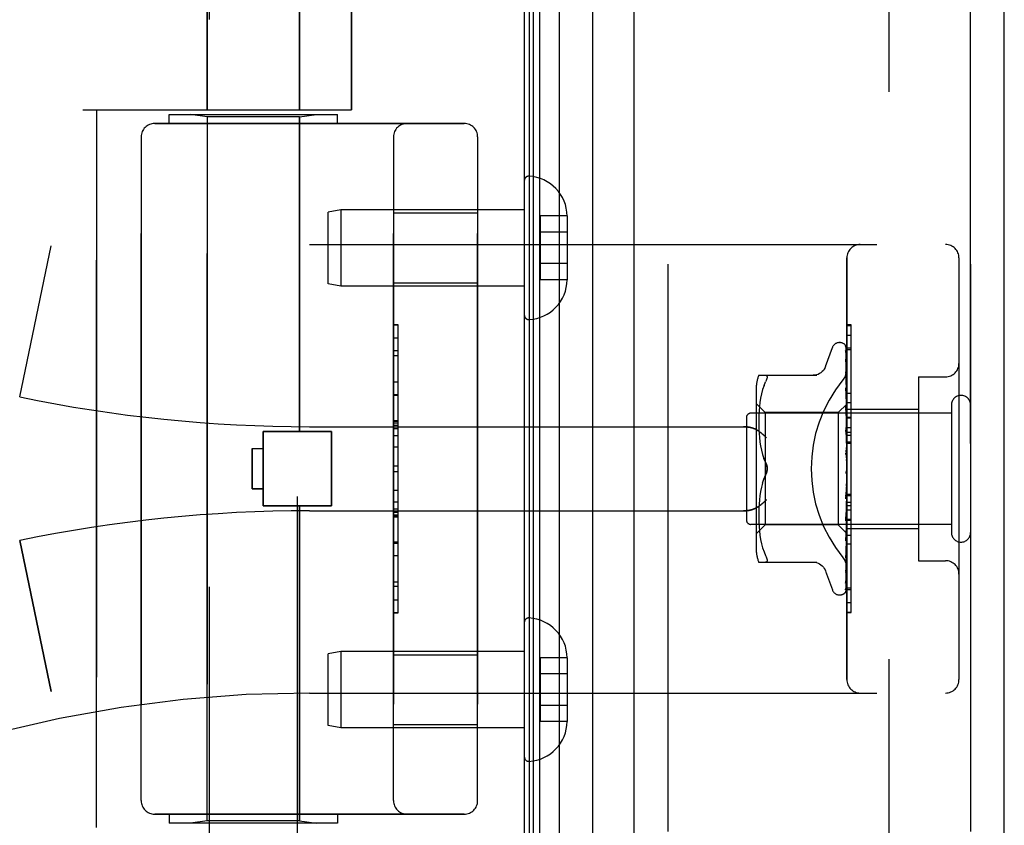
# Model space of a CAD drawing. Header units: inches. Extents: x 0 to 230, y 0 to 149.
# Tile 26 of 256: x 15.82 to 18.02, y 61.68 to 63.47. Entities that reach past the tile are written whole.
import ezdxf

# ---------------------------------------------------------------- set-up
doc = ezdxf.new("R2010")
doc.units = ezdxf.units.IN
doc.header["$LTSCALE"] = 12.648283
doc.header["$MEASUREMENT"] = 0
doc.linetypes.add('HIDDEN', pattern=[0.2, 0.1, -0.1])
doc.layers.get('0').update_dxf_attribs({"linetype": 'CONTINUOUS'})
for name, color, linetype in [('DEFAULT_2', 8, 'HIDDEN'), ('LEFTHAND_DOOR_ASSEMBLY', 7, 'CONTINUOUS'), ('RIGHTHAND_DOOR_ASSEMBLY', 7, 'CONTINUOUS')]:
    doc.layers.add(name, color=color, linetype=linetype)

msp = doc.modelspace()

# ---------------------------------------------------------------- linework, layer by layer
at = {"color": 3, "linetype": 'Continuous'}
msp.add_line((16.9492, 108.7439), (16.9492, 36.9519), dxfattribs=at)
at = {"layer": 'DEFAULT_2', "color": 8, "linetype": 'HIDDEN'}
msp.add_line((17.7618, 107.5824), (17.7618, 38.1135), dxfattribs=at)
at = {"layer": 'LEFTHAND_DOOR_ASSEMBLY', "color": 7, "linetype": 'Continuous'}
for p, q in [((16.9836, 37.1915), (16.9836, 108.5044)), ((17.027, 108.5133), (17.027, 37.1826)), ((16.9611, 37.2006), (16.9611, 108.4952)), ((16.9699, 37.1983), (16.9699, 108.4976)), ((17.1022, 37.2109), (17.1022, 108.4849))]:
    msp.add_line(p, q, dxfattribs=at)
at = {"layer": 'LEFTHAND_DOOR_ASSEMBLY', "color": 3, "linetype": 'Continuous'}
for p, q in [((17.1942, 37.2329), (17.1942, 108.4629)), ((18.0192, 37.2329), (18.0192, 108.4629))]:
    msp.add_line(p, q, dxfattribs=at)
at = {"layer": 'LEFTHAND_DOOR_ASSEMBLY', "color": 8, "linetype": 'HIDDEN'}
for p, q in [((17.2692, 108.4629), (17.2692, 37.2329)), ((17.9442, 37.2329), (17.9442, 108.4629)), ((16.2422, 63.8189), (16.2422, 63.2729)), ((16.4482, 63.8189), (16.4482, 63.2729)), ((16.2472, 60.9449), (16.2472, 63.7929)), ((16.4432, 61.1464), (16.4432, 63.7929)), ((16.564, 63.7942), (16.564, 63.2729)), ((15.9652, 63.2729), (16.564, 63.2729)), ((15.9952, 61.6729), (15.9952, 63.2729)), ((16.1577, 63.2429), (16.1577, 63.2629)), ((16.1578, 63.2629), (16.5327, 63.2629)), ((16.2422, 63.2577), (16.2047, 63.2629)), ((16.4482, 63.2577), (16.4857, 63.2629)), ((16.5327, 63.2429), (16.5327, 63.2629)), ((16.1252, 63.2429), (16.8152, 63.2429)), ((16.4482, 63.2577), (16.2422, 63.2577)), ((16.2422, 61.6882), (16.2422, 63.2577)), ((16.4482, 62.5559), (16.4482, 63.2577)), ((16.0952, 63.2129), (16.0952, 61.7329)), ((16.6577, 61.7329), (16.6577, 63.2129)), ((16.8452, 63.2129), (16.8452, 61.7329)), ((16.9492, 63.1153), (16.9492, 62.8156)), ((16.5401, 63.0504), (16.5117, 63.0454)), ((16.5117, 62.8854), (16.5117, 63.0454)), ((16.9492, 63.0504), (16.5401, 63.0504)), ((16.5401, 63.0504), (16.5401, 62.8804)), ((16.6577, 63.0434), (16.8452, 63.0434)), ((17.0447, 63.0365), (16.9847, 63.0365)), ((16.9847, 63.0365), (16.9847, 62.8944)), ((17.0447, 63.0365), (17.0447, 63.0354)), ((17.0447, 63.0354), (17.0447, 62.8955)), ((17.0447, 63.0004), (16.9847, 63.0004)), ((15.8243, 62.633), (15.8941, 62.9696)), ((16.4702, 62.9729), (17.8882, 62.9729)), ((17.0447, 62.9304), (16.9847, 62.9304)), ((17.6682, 62.0029), (17.6682, 62.9429)), ((17.9182, 62.9429), (17.9182, 62.0029)), ((16.6577, 62.8874), (16.8452, 62.8874)), ((17.0447, 62.8944), (16.9847, 62.8944)), ((17.0447, 62.8955), (17.0447, 62.8944)), ((16.5401, 62.8804), (16.5117, 62.8854)), ((16.9492, 62.8804), (16.5401, 62.8804)), ((16.6677, 62.7939), (16.6577, 62.7939)), ((16.6577, 62.7937), (16.6677, 62.7937)), ((16.6677, 62.152), (16.6677, 62.7939)), ((17.6682, 62.7707), (17.6782, 62.7707)), ((17.6782, 62.36), (17.6782, 62.7707)), ((16.6677, 62.7355), (16.6577, 62.7355)), ((17.6207, 62.7009), (17.6361, 62.7432)), ((17.6517, 62.7542), (17.6526, 62.7542)), ((17.6656, 62.7446), (17.6675, 62.6157)), ((17.6656, 62.7353), (17.6675, 62.6107)), ((17.6656, 62.7336), (17.6675, 62.6105)), ((17.6682, 62.7423), (17.6782, 62.7423)), ((16.6577, 62.7253), (16.6677, 62.7253)), ((17.6656, 62.7171), (17.6656, 62.7166)), ((17.6656, 62.7166), (17.6675, 62.6006)), ((17.6656, 62.7137), (17.6675, 62.6003)), ((17.6664, 62.6831), (17.6656, 62.6892)), ((17.6656, 62.6892), (17.6656, 62.6891)), ((17.6656, 62.6891), (17.6675, 62.5858)), ((17.4717, 62.6813), (17.601, 62.6813)), ((17.6657, 62.685), (17.6656, 62.6853)), ((17.6656, 62.6852), (17.6675, 62.5855)), ((17.6672, 62.676), (17.6664, 62.6831)), ((17.8282, 62.6779), (17.8882, 62.6779)), ((17.8282, 62.6779), (17.8282, 62.2679)), ((16.6577, 62.6666), (16.6677, 62.6666)), ((17.4662, 62.6525), (17.4662, 62.2933)), ((17.4805, 62.6494), (17.478, 62.64)), ((17.4836, 62.6583), (17.4805, 62.6494)), ((17.4836, 62.6582), (17.4872, 62.6667)), ((17.6656, 62.6536), (17.6656, 62.6537)), ((17.6656, 62.6537), (17.6675, 62.567)), ((17.6668, 62.6423), (17.6656, 62.6536)), ((17.6656, 62.649), (17.6675, 62.5666)), ((16.6677, 62.6363), (16.6577, 62.6363)), ((17.476, 62.6305), (17.4745, 62.6209)), ((17.478, 62.6401), (17.476, 62.6305)), ((17.6676, 62.6342), (17.6668, 62.6423)), ((17.6682, 62.628), (17.6676, 62.6342)), ((17.4862, 62.5982), (17.4662, 62.6182)), ((17.4726, 62.6027), (17.4721, 62.594)), ((17.4734, 62.6116), (17.4726, 62.6026)), ((17.4745, 62.621), (17.4734, 62.6116)), ((17.6682, 62.6172), (17.6492, 62.5982)), ((17.6656, 62.6116), (17.6656, 62.6118)), ((17.6656, 62.6118), (17.6675, 62.5448)), ((17.6672, 62.5946), (17.6656, 62.6116)), ((17.6656, 62.6064), (17.6675, 62.5443)), ((17.6675, 62.6158), (17.6675, 62.6158)), ((17.6675, 62.6157), (17.6675, 62.6158)), ((17.6682, 62.6136), (17.6675, 62.6107)), ((17.6675, 62.6107), (17.6675, 62.6105)), ((17.6675, 62.6105), (17.6675, 62.6107)), ((17.6682, 62.6085), (17.6675, 62.6105)), ((17.6682, 62.6051), (17.6675, 62.6006)), ((17.6682, 62.621), (17.6782, 62.621)), ((17.6682, 62.6059), (17.8282, 62.6059)), ((17.9012, 62.6149), (17.9012, 62.3309)), ((16.6677, 62.5797), (16.6577, 62.5797)), ((16.6677, 62.5796), (16.6577, 62.5796)), ((16.6577, 62.5793), (16.6677, 62.5793)), ((17.4442, 62.5869), (17.4442, 62.3589)), ((17.9012, 62.5969), (17.4542, 62.5969)), ((17.4718, 62.5857), (17.4717, 62.5773)), ((17.4721, 62.5941), (17.4718, 62.5856)), ((17.6492, 62.5982), (17.4862, 62.5982)), ((17.4862, 62.5982), (17.4862, 62.3477)), ((17.6492, 62.5982), (17.6492, 62.3477)), ((17.6682, 62.5835), (17.6672, 62.5946)), ((17.6675, 62.6006), (17.6675, 62.6004)), ((17.6675, 62.6003), (17.6675, 62.6006)), ((17.6682, 62.5967), (17.6675, 62.6004)), ((17.6682, 62.5918), (17.6675, 62.5859)), ((17.6675, 62.5855), (17.6675, 62.5859)), ((17.6675, 62.5858), (17.6675, 62.5856)), ((17.6682, 62.5804), (17.6675, 62.5856)), ((16.4702, 62.5667), (17.4378, 62.5667)), ((17.4717, 62.5775), (17.4718, 62.5689)), ((17.4718, 62.569), (17.4721, 62.5603)), ((17.4721, 62.5605), (17.4726, 62.5514)), ((17.6656, 62.5646), (17.6656, 62.5648)), ((17.6656, 62.5648), (17.6675, 62.5199)), ((17.6656, 62.5645), (17.6682, 62.535)), ((17.6656, 62.5588), (17.6675, 62.5194)), ((17.6682, 62.5741), (17.6675, 62.5671)), ((17.6675, 62.5666), (17.6675, 62.5671)), ((17.6675, 62.567), (17.6675, 62.5667)), ((17.6682, 62.5603), (17.6675, 62.5667)), ((17.6682, 62.5649), (17.6782, 62.5649)), ((16.3672, 62.5559), (16.5192, 62.5559)), ((16.3672, 62.3899), (16.3672, 62.5559)), ((16.5192, 62.3899), (16.5192, 62.5559)), ((17.4726, 62.5516), (17.4734, 62.5423)), ((17.4734, 62.5425), (17.4745, 62.533)), ((17.6682, 62.5528), (17.6675, 62.5449)), ((17.6675, 62.5447), (17.6675, 62.5449)), ((17.6675, 62.5448), (17.6675, 62.5445)), ((17.6675, 62.5443), (17.6675, 62.5447)), ((17.6682, 62.537), (17.6675, 62.5445)), ((17.6682, 62.5548), (17.6782, 62.5548)), ((17.6682, 62.5476), (17.6782, 62.5476)), ((16.3422, 62.5179), (16.3672, 62.5179)), ((16.3422, 62.5179), (16.3422, 62.4279)), ((16.6677, 62.5213), (16.6577, 62.5213)), ((17.4745, 62.5331), (17.476, 62.5236)), ((17.476, 62.5237), (17.478, 62.5142)), ((17.478, 62.5143), (17.4804, 62.505)), ((17.6656, 62.5143), (17.6682, 62.4844)), ((17.6682, 62.5287), (17.6675, 62.5201)), ((17.6675, 62.5194), (17.6675, 62.5201)), ((17.6675, 62.5199), (17.6675, 62.5196)), ((17.6682, 62.5114), (17.6675, 62.5196)), ((17.6682, 62.5326), (17.6782, 62.5326)), ((17.4804, 62.505), (17.4835, 62.4961)), ((17.4872, 62.4875), (17.4835, 62.4961)), ((17.6657, 62.5078), (17.6666, 62.4998)), ((17.6682, 62.5025), (17.6675, 62.4936)), ((16.6577, 62.4792), (16.6677, 62.4792)), ((17.6682, 62.4752), (17.6675, 62.4664)), ((17.4872, 62.4584), (17.4835, 62.4498)), ((17.6675, 62.4676), (17.6667, 62.4667)), ((17.6674, 62.4675), (17.6675, 62.4676)), ((17.6675, 62.4676), (17.6676, 62.4677)), ((17.6682, 62.457), (17.6675, 62.4658)), ((17.6682, 62.4479), (17.6675, 62.4394)), ((17.6682, 62.4694), (17.6681, 62.469)), ((16.3422, 62.4279), (16.3672, 62.4279)), ((17.478, 62.4317), (17.476, 62.4222)), ((17.4804, 62.4409), (17.478, 62.4316)), ((17.6675, 62.4398), (17.6656, 62.4122)), ((17.6675, 62.4392), (17.6656, 62.406)), ((17.6656, 62.4062), (17.6682, 62.436)), ((17.6675, 62.4398), (17.6675, 62.4389)), ((17.6675, 62.4392), (17.6675, 62.4394)), ((17.6682, 62.4301), (17.6675, 62.4389)), ((17.4734, 62.4036), (17.4726, 62.3943)), ((17.4745, 62.4129), (17.4734, 62.4034)), ((17.476, 62.4223), (17.4745, 62.4128)), ((17.6675, 62.4138), (17.6656, 62.3628)), ((17.6675, 62.4133), (17.6656, 62.357)), ((17.6656, 62.4059), (17.6656, 62.4061)), ((17.6682, 62.4215), (17.6675, 62.4136)), ((17.6675, 62.4138), (17.6675, 62.4131)), ((17.6675, 62.4133), (17.6675, 62.4136)), ((17.6682, 62.4048), (17.6675, 62.4131)), ((17.6682, 62.4163), (17.6782, 62.4163)), ((16.3672, 62.3899), (16.5192, 62.3899)), ((16.4482, 61.6882), (16.4482, 62.3899)), ((16.6577, 62.3991), (16.6677, 62.3991)), ((16.6577, 62.3835), (16.6677, 62.3835)), ((17.4721, 62.3856), (17.4718, 62.3768)), ((17.4726, 62.3945), (17.4721, 62.3854)), ((17.6675, 62.39), (17.6656, 62.3175)), ((17.6675, 62.3896), (17.6656, 62.3124)), ((17.6656, 62.3573), (17.6682, 62.3862)), ((17.6682, 62.3969), (17.6675, 62.3899)), ((17.6675, 62.39), (17.6675, 62.3895)), ((17.6675, 62.3896), (17.6675, 62.3899)), ((17.6682, 62.382), (17.6675, 62.3895)), ((16.4702, 62.3792), (17.4378, 62.3792)), ((16.6577, 62.3759), (16.6677, 62.3759)), ((16.6577, 62.3705), (16.6677, 62.3705)), ((16.6577, 62.3657), (16.6677, 62.3657)), ((17.4718, 62.377), (17.4717, 62.3684)), ((17.4717, 62.3686), (17.4718, 62.3601)), ((17.4718, 62.3603), (17.4721, 62.3518)), ((17.6675, 62.3694), (17.6656, 62.2779)), ((17.6675, 62.369), (17.6656, 62.2736)), ((17.6682, 62.3751), (17.6675, 62.3693)), ((17.6675, 62.3694), (17.6675, 62.3689)), ((17.6675, 62.369), (17.6675, 62.3693)), ((17.6682, 62.3624), (17.6675, 62.3689)), ((17.6682, 62.36), (17.6782, 62.36)), ((17.9012, 62.3489), (17.4542, 62.3489)), ((17.4862, 62.3477), (17.4662, 62.3277)), ((17.4721, 62.3519), (17.4726, 62.3432)), ((17.4726, 62.3433), (17.4734, 62.3343)), ((17.6492, 62.3477), (17.4862, 62.3477)), ((17.6675, 62.3294), (17.6492, 62.3477)), ((17.6656, 62.357), (17.6656, 62.3573)), ((17.6675, 62.3524), (17.6656, 62.2454)), ((17.6675, 62.3521), (17.6656, 62.242)), ((17.6675, 62.3399), (17.6656, 62.2211)), ((17.6675, 62.3397), (17.6656, 62.2187)), ((17.6682, 62.3568), (17.6675, 62.3524)), ((17.6675, 62.3524), (17.6675, 62.3521)), ((17.6675, 62.3521), (17.6675, 62.3524)), ((17.6682, 62.3469), (17.6675, 62.3521)), ((17.6682, 62.3427), (17.6675, 62.3398)), ((17.6675, 62.3399), (17.6675, 62.3396)), ((17.6675, 62.3397), (17.6675, 62.3398)), ((17.6682, 62.3359), (17.6675, 62.3396)), ((17.6782, 62.3596), (17.6682, 62.3596)), ((17.6682, 62.358), (17.6782, 62.358)), ((17.6682, 62.3399), (17.8282, 62.3399)), ((17.6782, 62.1523), (17.6782, 62.3596)), ((17.4734, 62.3343), (17.4745, 62.3249)), ((17.4745, 62.325), (17.476, 62.3154)), ((17.6675, 62.3321), (17.6656, 62.2047)), ((17.6656, 62.3126), (17.6668, 62.3245)), ((17.6675, 62.3321), (17.6675, 62.332)), ((17.6675, 62.332), (17.6675, 62.3321)), ((17.6682, 62.3299), (17.6675, 62.332)), ((17.6682, 62.3287), (17.6675, 62.3295)), ((17.6675, 62.3295), (17.6675, 62.3295)), ((15.8243, 62.3129), (15.8941, 61.9763)), ((16.6577, 62.3073), (16.6677, 62.3073)), ((17.476, 62.3154), (17.478, 62.3058)), ((17.478, 62.3059), (17.4805, 62.2965)), ((17.4805, 62.2965), (17.4836, 62.2876)), ((17.6656, 62.3124), (17.6656, 62.3126)), ((17.6676, 62.2917), (17.6682, 62.2977)), ((17.6782, 62.3045), (17.6682, 62.3045)), ((17.4836, 62.2877), (17.4872, 62.2792)), ((17.6656, 62.2736), (17.6656, 62.2736)), ((17.6668, 62.2841), (17.6676, 62.2917)), ((17.4717, 62.2646), (17.601, 62.2646)), ((17.8282, 62.2679), (17.8882, 62.2679)), ((17.6207, 62.2449), (17.6361, 62.2027)), ((17.6656, 62.2417), (17.6664, 62.2472)), ((17.6656, 62.2454), (17.6656, 62.2451)), ((17.6656, 62.242), (17.6656, 62.2419)), ((17.6656, 62.2419), (17.6656, 62.2417)), ((17.6656, 62.2211), (17.6655, 62.2203)), ((17.6656, 62.2187), (17.6655, 62.218)), ((17.6682, 62.2076), (17.6782, 62.2076)), ((17.6517, 62.1917), (17.6526, 62.1917)), ((17.6639, 62.1962), (17.664, 62.1963)), ((16.6577, 62.181), (16.6677, 62.181)), ((16.6577, 62.152), (16.6677, 62.152)), ((17.6682, 62.1532), (17.6782, 62.1532)), ((17.6682, 62.1523), (17.6782, 62.1523)), ((16.9492, 62.1303), (16.9492, 61.8306)), ((16.5401, 62.0654), (16.5117, 62.0604)), ((16.5117, 61.9004), (16.5117, 62.0604)), ((16.9492, 62.0654), (16.5401, 62.0654)), ((16.5401, 62.0654), (16.5401, 61.8954)), ((16.6577, 62.0584), (16.8452, 62.0584)), ((17.0447, 62.0515), (16.9847, 62.0515)), ((16.9847, 62.0515), (16.9847, 61.9094)), ((17.0447, 62.0515), (17.0447, 62.0504)), ((17.0447, 62.0504), (17.0447, 61.9105)), ((17.0447, 62.0154), (16.9847, 62.0154)), ((16.4702, 61.9729), (17.8882, 61.9729)), ((17.0447, 61.9454), (16.9847, 61.9454)), ((16.5401, 61.8954), (16.5117, 61.9004)), ((16.6577, 61.9024), (16.8452, 61.9024)), ((17.0447, 61.9094), (16.9847, 61.9094)), ((17.0447, 61.9105), (17.0447, 61.9094)), ((16.9492, 61.8954), (16.5401, 61.8954)), ((16.8152, 61.7029), (16.1252, 61.7029)), ((16.1577, 61.7029), (16.1577, 61.6829)), ((16.5327, 61.7029), (16.5327, 61.6829)), ((16.5327, 61.6829), (16.1578, 61.6829)), ((16.2422, 61.6882), (16.2047, 61.6829)), ((16.4482, 61.6882), (16.2422, 61.6882)), ((16.4482, 61.6882), (16.4857, 61.6829))]:
    msp.add_line(p, q, dxfattribs=at)
for points in [[(17.6648, 62.7468), (17.6648, 62.7468), (17.6648, 62.7469), (17.6648, 62.7469), (17.6649, 62.7467), (17.665, 62.7464), (17.6652, 62.746), (17.6654, 62.7456), (17.6655, 62.745), (17.6656, 62.7444), (17.6656, 62.744)], [(17.6682, 62.7407), (17.6682, 62.7409), (17.6679, 62.7416), (17.6676, 62.7423), (17.6673, 62.7429), (17.667, 62.7434), (17.6667, 62.744), (17.6664, 62.7445), (17.6661, 62.745), (17.6658, 62.7454), (17.6656, 62.7458), (17.6653, 62.7462), (17.6648, 62.7468)], [(17.6649, 62.7473), (17.6651, 62.747), (17.6653, 62.7464), (17.6655, 62.7459), (17.6656, 62.7452), (17.6656, 62.7446)], [(17.6682, 62.7375), (17.6679, 62.7391), (17.6674, 62.7408), (17.667, 62.7423), (17.6665, 62.7437), (17.6659, 62.7451), (17.6654, 62.7464), (17.6649, 62.7473)], [(17.6655, 62.7348), (17.6654, 62.7348), (17.6654, 62.735), (17.6654, 62.735), (17.6654, 62.7349), (17.6655, 62.7347), (17.6655, 62.7343), (17.6656, 62.7338), (17.6656, 62.7336)], [(17.6655, 62.7365), (17.6655, 62.7363), (17.6656, 62.7358), (17.6656, 62.7353)], [(17.6682, 62.7226), (17.668, 62.7243), (17.6676, 62.7266), (17.6671, 62.7288), (17.6667, 62.731), (17.6663, 62.7331), (17.6658, 62.7351), (17.6655, 62.7365)], [(17.6657, 62.7343), (17.6656, 62.7346), (17.6655, 62.7348)], [(17.6682, 62.729), (17.6682, 62.7293), (17.6679, 62.7299), (17.6676, 62.7306), (17.6673, 62.7312), (17.6671, 62.7318), (17.6668, 62.7324), (17.6665, 62.7329), (17.6662, 62.7334), (17.6657, 62.7343)], [(17.6682, 62.7432), (17.6679, 62.7441), (17.6675, 62.745), (17.6674, 62.7451)], [(17.6682, 62.6988), (17.668, 62.7007), (17.6676, 62.7036), (17.6672, 62.7066), (17.6668, 62.7094), (17.6663, 62.7123), (17.6659, 62.7151), (17.6656, 62.7171)], [(17.6656, 62.7141), (17.6656, 62.7142), (17.6656, 62.7143), (17.6656, 62.7142), (17.6656, 62.714), (17.6656, 62.7137)], [(17.6662, 62.7128), (17.6659, 62.7133), (17.6658, 62.7137), (17.6656, 62.714), (17.6656, 62.7141)], [(17.6682, 62.7081), (17.6681, 62.7086), (17.6677, 62.7094), (17.6674, 62.7102), (17.6671, 62.7109), (17.6668, 62.7116), (17.6662, 62.7128)], [(17.6205, 62.7005), (17.6197, 62.6985), (17.618, 62.6953), (17.6159, 62.6923), (17.6134, 62.6895), (17.6105, 62.6871), (17.6074, 62.685), (17.604, 62.6834), (17.6005, 62.6822), (17.5968, 62.6815), (17.5931, 62.6813)], [(17.6595, 62.6709), (17.6599, 62.6715), (17.6604, 62.6721), (17.6608, 62.6727), (17.6613, 62.6734), (17.6617, 62.674), (17.6622, 62.6747), (17.6626, 62.6753), (17.663, 62.676), (17.6634, 62.6767), (17.6638, 62.6774), (17.6642, 62.6782), (17.6645, 62.6789), (17.6649, 62.6796), (17.6652, 62.6804), (17.6655, 62.6812), (17.6658, 62.6819), (17.6661, 62.6827), (17.6664, 62.6835), (17.6667, 62.6843), (17.6669, 62.685), (17.6671, 62.6858), (17.6673, 62.6866), (17.6675, 62.6874), (17.6676, 62.6882), (17.6678, 62.689), (17.6679, 62.6897), (17.668, 62.6905), (17.6681, 62.6913), (17.6682, 62.6921), (17.6682, 62.6928), (17.6682, 62.6936), (17.6682, 62.6943)], [(17.4872, 62.6813), (17.4884, 62.6811), (17.4894, 62.6806), (17.4901, 62.6797), (17.4905, 62.6787), (17.4906, 62.6774), (17.4905, 62.6758), (17.4901, 62.674), (17.4894, 62.6719), (17.4884, 62.6694), (17.4872, 62.6667)], [(17.6682, 62.6788), (17.668, 62.6794), (17.6677, 62.6803), (17.6673, 62.6812), (17.6669, 62.6819), (17.6666, 62.6826), (17.6663, 62.6833), (17.6661, 62.6839), (17.6658, 62.6844), (17.6657, 62.6848), (17.6657, 62.685)], [(17.6682, 62.6668), (17.668, 62.669), (17.6672, 62.676)], [(17.6667, 62.6456), (17.6664, 62.6463), (17.6662, 62.6469), (17.6659, 62.6475), (17.6658, 62.648), (17.6657, 62.6485), (17.6656, 62.6488), (17.6656, 62.649)], [(17.6682, 62.6421), (17.6681, 62.6426), (17.6677, 62.6434), (17.6674, 62.6441), (17.6667, 62.6456)], [(17.6675, 62.601), (17.6668, 62.6025), (17.6665, 62.6032), (17.6662, 62.6039), (17.666, 62.6046), (17.6658, 62.6052), (17.6657, 62.6058), (17.6656, 62.6062), (17.6656, 62.6064)], [(17.6682, 62.6171), (17.6681, 62.6168), (17.6679, 62.6165), (17.6677, 62.6162), (17.6675, 62.6158)], [(17.6682, 62.6168), (17.668, 62.6165), (17.6678, 62.6162), (17.6676, 62.616), (17.6675, 62.6159), (17.6675, 62.6158), (17.6675, 62.6158)], [(17.6682, 62.6162), (17.668, 62.616), (17.6678, 62.6158), (17.6676, 62.6157), (17.6675, 62.6157), (17.6675, 62.6157), (17.6675, 62.6157)], [(17.6682, 62.6154), (17.6681, 62.6155), (17.6679, 62.6156), (17.6677, 62.6157), (17.6675, 62.6158)], [(17.6682, 62.6123), (17.668, 62.6118), (17.6678, 62.6115), (17.6676, 62.6112), (17.6675, 62.6109), (17.6675, 62.6107), (17.6675, 62.6107)], [(17.6682, 62.6104), (17.668, 62.6103), (17.6678, 62.6102), (17.6676, 62.6103), (17.6675, 62.6104), (17.6675, 62.6105)], [(17.6682, 62.6027), (17.668, 62.6022), (17.6678, 62.6017), (17.6676, 62.6013), (17.6675, 62.6009), (17.6675, 62.6006), (17.6675, 62.6006)], [(17.6682, 62.5994), (17.6679, 62.6002), (17.6675, 62.601)], [(17.6682, 62.5996), (17.668, 62.5996), (17.6678, 62.5997), (17.6676, 62.5998), (17.6675, 62.6), (17.6675, 62.6003)], [(17.6682, 62.5884), (17.668, 62.5878), (17.6678, 62.5873), (17.6676, 62.5868), (17.6675, 62.5863), (17.6675, 62.5859), (17.6675, 62.5858)], [(17.6682, 62.5842), (17.668, 62.5844), (17.6678, 62.5846), (17.6676, 62.5848), (17.6675, 62.5851), (17.6675, 62.5855)], [(17.4378, 62.5667), (17.4391, 62.5667), (17.4404, 62.5666), (17.4416, 62.5666), (17.4429, 62.5665), (17.4442, 62.5664), (17.4454, 62.5663), (17.4466, 62.5662), (17.4478, 62.566), (17.449, 62.5658), (17.4501, 62.5656), (17.4513, 62.5654), (17.4524, 62.5652), (17.4535, 62.565), (17.4545, 62.5647), (17.4556, 62.5644), (17.4566, 62.5642), (17.4575, 62.5639), (17.4585, 62.5636), (17.4594, 62.5633), (17.4603, 62.5629), (17.4612, 62.5626), (17.462, 62.5623), (17.4628, 62.5619), (17.4636, 62.5616), (17.4644, 62.5612), (17.4651, 62.5608), (17.4658, 62.5604), (17.4665, 62.5601), (17.4672, 62.5597), (17.4678, 62.5593)], [(17.489, 62.5417), (17.4885, 62.5423), (17.488, 62.5428), (17.4875, 62.5434), (17.4869, 62.5439), (17.4864, 62.5445), (17.4858, 62.5451), (17.4852, 62.5457), (17.4846, 62.5462), (17.484, 62.5468), (17.4834, 62.5474), (17.4828, 62.5479), (17.4822, 62.5485), (17.4816, 62.549), (17.4809, 62.5496), (17.4803, 62.5501), (17.4796, 62.5507), (17.479, 62.5512), (17.4783, 62.5518), (17.4777, 62.5523), (17.477, 62.5528), (17.4764, 62.5533), (17.4757, 62.5538), (17.475, 62.5543), (17.4744, 62.5548), (17.4737, 62.5553), (17.473, 62.5558), (17.4724, 62.5563), (17.4717, 62.5567), (17.4711, 62.5572), (17.4704, 62.5576), (17.4698, 62.5581), (17.4691, 62.5585), (17.4685, 62.5589), (17.4678, 62.5593)], [(17.6682, 62.5523), (17.6682, 62.5525), (17.6679, 62.5531), (17.6675, 62.5537), (17.6672, 62.5543), (17.6669, 62.5549), (17.6666, 62.5555), (17.6663, 62.5562), (17.666, 62.5569), (17.6658, 62.5576), (17.6657, 62.5583), (17.6656, 62.5589)], [(17.6682, 62.5699), (17.668, 62.5693), (17.6678, 62.5687), (17.6676, 62.5682), (17.6675, 62.5676), (17.6675, 62.5672), (17.6675, 62.567)], [(17.6682, 62.5649), (17.668, 62.5651), (17.6678, 62.5654), (17.6676, 62.5658), (17.6675, 62.5662), (17.6675, 62.5666)], [(17.6682, 62.5479), (17.668, 62.5473), (17.6678, 62.5467), (17.6676, 62.5461), (17.6675, 62.5455), (17.6675, 62.545), (17.6675, 62.5448)], [(17.6682, 62.5422), (17.668, 62.5425), (17.6678, 62.5429), (17.6676, 62.5433), (17.6675, 62.5437), (17.6675, 62.5442), (17.6675, 62.5443)], [(17.6682, 62.5233), (17.668, 62.5226), (17.6678, 62.522), (17.6676, 62.5214), (17.6675, 62.5208), (17.6675, 62.5202), (17.6675, 62.5199)], [(17.6682, 62.517), (17.668, 62.5174), (17.6678, 62.5179), (17.6676, 62.5184), (17.6675, 62.519), (17.6675, 62.5194)], [(17.6682, 62.5025), (17.6682, 62.5027), (17.6679, 62.5031), (17.6677, 62.5034), (17.6674, 62.5038), (17.6671, 62.5042), (17.6669, 62.5046), (17.6666, 62.5051), (17.6663, 62.5056), (17.6661, 62.5062), (17.6659, 62.5068), (17.6657, 62.5075), (17.6656, 62.5079)], [(17.6666, 62.4998), (17.6672, 62.4946), (17.6675, 62.4924)], [(17.6682, 62.4968), (17.668, 62.4962), (17.6678, 62.4956), (17.6676, 62.4949), (17.6675, 62.4943), (17.6675, 62.4937), (17.6675, 62.4931)], [(17.6675, 62.4924), (17.6675, 62.493), (17.6675, 62.4936)], [(17.6682, 62.4902), (17.668, 62.4907), (17.6678, 62.4912), (17.6676, 62.4918), (17.6675, 62.4924)], [(17.4872, 62.4875), (17.4877, 62.4863), (17.4883, 62.4849), (17.4888, 62.4835), (17.4893, 62.4821)], [(17.4906, 62.4729), (17.4905, 62.4753), (17.4902, 62.4778), (17.4897, 62.4802), (17.4891, 62.4827), (17.4882, 62.4852), (17.4872, 62.4875)], [(17.4872, 62.4584), (17.4882, 62.4607), (17.4891, 62.4632), (17.4897, 62.4656), (17.4902, 62.4681), (17.4905, 62.4706), (17.4906, 62.4729)], [(17.4897, 62.4806), (17.49, 62.4791), (17.4903, 62.4775), (17.4905, 62.476), (17.4906, 62.4744), (17.4906, 62.4729)], [(17.4906, 62.4729), (17.4905, 62.471), (17.4904, 62.4691), (17.4901, 62.4672), (17.4897, 62.4653)], [(17.4804, 62.4409), (17.4835, 62.4498), (17.4872, 62.4584)], [(17.4891, 62.4634), (17.4885, 62.4616), (17.4879, 62.4599), (17.4872, 62.4584)], [(17.6667, 62.4666), (17.6665, 62.4663), (17.6663, 62.4659), (17.6661, 62.4654), (17.6659, 62.4649), (17.6657, 62.4644), (17.6656, 62.4638), (17.6656, 62.4632), (17.6656, 62.4626)], [(17.6681, 62.469), (17.6679, 62.4686), (17.6676, 62.4682), (17.6674, 62.4678), (17.6671, 62.4673), (17.6669, 62.467), (17.6667, 62.4667)], [(17.6667, 62.4666), (17.6667, 62.4667), (17.6668, 62.4668), (17.6669, 62.467), (17.667, 62.467), (17.6671, 62.4671), (17.6671, 62.4672), (17.6672, 62.4673), (17.6672, 62.4674), (17.6673, 62.4674), (17.6673, 62.4675), (17.6674, 62.4675)], [(17.6681, 62.469), (17.668, 62.4689), (17.6678, 62.4683), (17.6676, 62.4677), (17.6675, 62.4671), (17.6675, 62.4665), (17.6675, 62.4658)], [(17.6682, 62.4627), (17.668, 62.4633), (17.6678, 62.4639), (17.6676, 62.4645), (17.6675, 62.4652), (17.6675, 62.4658), (17.6675, 62.4664)], [(17.6676, 62.4677), (17.6676, 62.4678), (17.6677, 62.4679), (17.6678, 62.468), (17.6679, 62.4681), (17.668, 62.4683), (17.6682, 62.4685), (17.6682, 62.4686)], [(17.6682, 62.4422), (17.668, 62.4417), (17.6678, 62.4412), (17.6676, 62.4406), (17.6675, 62.44), (17.6675, 62.4398)], [(17.6682, 62.4357), (17.668, 62.4363), (17.6678, 62.4369), (17.6676, 62.4376), (17.6675, 62.4382), (17.6675, 62.4388), (17.6675, 62.4392)], [(17.4678, 62.3866), (17.4685, 62.387), (17.4691, 62.3874), (17.4698, 62.3878), (17.4704, 62.3883), (17.4711, 62.3887), (17.4717, 62.3891), (17.4724, 62.3896), (17.473, 62.3901), (17.4737, 62.3906), (17.4744, 62.391), (17.475, 62.3915), (17.4757, 62.392), (17.4764, 62.3925), (17.477, 62.3931), (17.4777, 62.3936), (17.4783, 62.3941), (17.479, 62.3947), (17.4796, 62.3952), (17.4803, 62.3957), (17.4809, 62.3963), (17.4816, 62.3968), (17.4822, 62.3974), (17.4828, 62.398), (17.4834, 62.3985), (17.484, 62.3991), (17.4846, 62.3997), (17.4852, 62.4002), (17.4858, 62.4008), (17.4864, 62.4014), (17.4869, 62.4019), (17.4875, 62.4025), (17.488, 62.4031), (17.4885, 62.4036), (17.489, 62.4042)], [(17.6656, 62.4121), (17.6656, 62.4123), (17.6657, 62.4129), (17.6659, 62.4136), (17.6661, 62.4142), (17.6664, 62.4149), (17.6666, 62.4154), (17.6669, 62.416), (17.6672, 62.4165), (17.6678, 62.4175)], [(17.6682, 62.4161), (17.668, 62.4157), (17.6678, 62.4152), (17.6676, 62.4147), (17.6675, 62.4142), (17.6675, 62.4138)], [(17.6682, 62.41), (17.668, 62.4106), (17.6678, 62.4112), (17.6676, 62.4119), (17.6675, 62.4125), (17.6675, 62.413), (17.6675, 62.4133)], [(17.6678, 62.4175), (17.6681, 62.418), (17.6682, 62.4183)], [(17.4678, 62.3866), (17.4672, 62.3862), (17.4665, 62.3858), (17.4658, 62.3854), (17.4651, 62.3851), (17.4644, 62.3847), (17.4636, 62.3843), (17.4628, 62.384), (17.462, 62.3836), (17.4612, 62.3833), (17.4603, 62.383), (17.4594, 62.3826), (17.4585, 62.3823), (17.4575, 62.382), (17.4566, 62.3817), (17.4556, 62.3814), (17.4545, 62.3812), (17.4535, 62.3809), (17.4524, 62.3807), (17.4513, 62.3804), (17.4501, 62.3802), (17.449, 62.38), (17.4478, 62.3799), (17.4466, 62.3797), (17.4454, 62.3796), (17.4442, 62.3795), (17.4429, 62.3794), (17.4416, 62.3793), (17.4404, 62.3792), (17.4391, 62.3792), (17.4378, 62.3792)], [(17.6682, 62.392), (17.668, 62.3917), (17.6678, 62.3913), (17.6676, 62.3909), (17.6675, 62.3905), (17.6675, 62.39)], [(17.6682, 62.3866), (17.668, 62.3872), (17.6678, 62.3878), (17.6676, 62.3884), (17.6675, 62.3889), (17.6675, 62.3894), (17.6675, 62.3896)], [(17.6656, 62.3628), (17.6656, 62.3629), (17.6657, 62.3634), (17.6658, 62.3641), (17.666, 62.3648), (17.6663, 62.3655), (17.6666, 62.3662), (17.6669, 62.3669)], [(17.6669, 62.3669), (17.6676, 62.3683), (17.668, 62.3689), (17.6682, 62.3696)], [(17.6682, 62.3709), (17.668, 62.3707), (17.6678, 62.3704), (17.6676, 62.3701), (17.6675, 62.3697), (17.6675, 62.3694)], [(17.6682, 62.3663), (17.668, 62.3668), (17.6678, 62.3674), (17.6676, 62.3679), (17.6675, 62.3684), (17.6675, 62.3689), (17.6675, 62.369)], [(17.6668, 62.3245), (17.6672, 62.3288), (17.6682, 62.3396)], [(17.6682, 62.3534), (17.668, 62.3533), (17.6678, 62.3532), (17.6676, 62.353), (17.6675, 62.3527), (17.6675, 62.3524)], [(17.6682, 62.3498), (17.668, 62.3503), (17.6678, 62.3508), (17.6676, 62.3513), (17.6675, 62.3517), (17.6675, 62.3521), (17.6675, 62.3521)], [(17.6682, 62.3403), (17.668, 62.3403), (17.6678, 62.3403), (17.6676, 62.3402), (17.6675, 62.3401), (17.6675, 62.3399)], [(17.6682, 62.3378), (17.668, 62.3383), (17.6678, 62.3387), (17.6676, 62.339), (17.6675, 62.3394), (17.6675, 62.3396), (17.6675, 62.3397)], [(17.6675, 62.3295), (17.6656, 62.2003), (17.6656, 62.1999), (17.6655, 62.1996), (17.6655, 62.1992), (17.6654, 62.1988), (17.6653, 62.1985), (17.6652, 62.1981), (17.665, 62.1978), (17.6649, 62.1975), (17.6647, 62.1972), (17.6645, 62.197), (17.6644, 62.1967), (17.6642, 62.1965), (17.6641, 62.1964), (17.664, 62.1963), (17.6639, 62.1962), (17.6639, 62.1962)], [(17.6656, 62.3175), (17.6656, 62.3178), (17.6657, 62.3183), (17.6659, 62.3189), (17.6661, 62.3195), (17.6664, 62.3203), (17.6667, 62.321)], [(17.6667, 62.321), (17.6675, 62.3226), (17.6678, 62.3234), (17.6682, 62.3243), (17.6682, 62.3244)], [(17.6682, 62.3333), (17.6681, 62.333), (17.6679, 62.3326), (17.6677, 62.3324), (17.6675, 62.3321)], [(17.6682, 62.332), (17.668, 62.3321), (17.6678, 62.3322), (17.6676, 62.3322), (17.6675, 62.3322), (17.6675, 62.3321)], [(17.6682, 62.3307), (17.668, 62.3311), (17.6678, 62.3314), (17.6676, 62.3316), (17.6675, 62.3319), (17.6675, 62.332), (17.6675, 62.332)], [(17.6682, 62.329), (17.6681, 62.329), (17.6679, 62.3291), (17.6677, 62.3293), (17.6675, 62.3295)], [(17.4872, 62.2792), (17.4884, 62.2764), (17.4894, 62.274), (17.4901, 62.2719), (17.4905, 62.2701), (17.4906, 62.2685), (17.4905, 62.2672), (17.4901, 62.2661), (17.4894, 62.2653), (17.4884, 62.2648), (17.4872, 62.2646)], [(17.6682, 62.2516), (17.6682, 62.2523), (17.6682, 62.2531), (17.6682, 62.2538), (17.6681, 62.2546), (17.668, 62.2554), (17.6679, 62.2561), (17.6678, 62.2569), (17.6676, 62.2577), (17.6675, 62.2585), (17.6673, 62.2593), (17.6671, 62.2601), (17.6669, 62.2608), (17.6667, 62.2616), (17.6664, 62.2624), (17.6661, 62.2632), (17.6658, 62.264), (17.6655, 62.2647), (17.6652, 62.2655), (17.6649, 62.2662), (17.6645, 62.267), (17.6642, 62.2677), (17.6638, 62.2684), (17.6634, 62.2692), (17.663, 62.2699), (17.6626, 62.2705), (17.6622, 62.2712), (17.6617, 62.2719), (17.6613, 62.2725), (17.6608, 62.2732), (17.6604, 62.2738), (17.6599, 62.2744), (17.6595, 62.275)], [(17.6656, 62.2736), (17.6659, 62.2764), (17.6668, 62.2841)], [(17.6656, 62.2779), (17.6656, 62.278), (17.6657, 62.2782), (17.6657, 62.2786), (17.6659, 62.2791), (17.6661, 62.2796), (17.6664, 62.2803), (17.6667, 62.2809), (17.6674, 62.2824)], [(17.6674, 62.2824), (17.6677, 62.2832), (17.668, 62.284), (17.6682, 62.2846)], [(17.5931, 62.2646), (17.5968, 62.2644), (17.6005, 62.2637), (17.604, 62.2625), (17.6074, 62.2609), (17.6105, 62.2588), (17.6134, 62.2564), (17.6159, 62.2536), (17.618, 62.2506), (17.6197, 62.2473), (17.6205, 62.2454)], [(17.6656, 62.2452), (17.6656, 62.2452), (17.6657, 62.2454), (17.6658, 62.2457), (17.666, 62.2462), (17.6662, 62.2467), (17.6665, 62.2473), (17.6668, 62.248), (17.6671, 62.2487), (17.6675, 62.2495), (17.6678, 62.2503), (17.6682, 62.2512), (17.6682, 62.2514)], [(17.6664, 62.2472), (17.6668, 62.2504), (17.6672, 62.2536), (17.6676, 62.2568), (17.668, 62.2601), (17.6682, 62.2621)], [(17.6655, 62.218), (17.6659, 62.2197), (17.6663, 62.2221), (17.6668, 62.2246), (17.6672, 62.2271), (17.6676, 62.2297), (17.668, 62.2323), (17.6682, 62.2341)], [(17.6653, 62.203), (17.6657, 62.2041), (17.6662, 62.2057), (17.6666, 62.2074), (17.6671, 62.2092), (17.6675, 62.2111), (17.6679, 62.213), (17.6682, 62.2147)], [(17.6655, 62.2203), (17.6655, 62.2202), (17.6655, 62.2202), (17.6655, 62.2202), (17.6656, 62.2205), (17.6658, 62.2208), (17.666, 62.2212), (17.6665, 62.2222)], [(17.6659, 62.205), (17.6662, 62.2055), (17.6665, 62.206), (17.6668, 62.2066), (17.6671, 62.2072), (17.6674, 62.2079), (17.6677, 62.2085), (17.668, 62.2092), (17.6682, 62.2098)], [(17.6665, 62.2222), (17.6668, 62.2228), (17.6671, 62.2234), (17.6674, 62.2241), (17.6677, 62.2248), (17.668, 62.2255), (17.6682, 62.2262)], [(17.6638, 62.196), (17.6646, 62.1969), (17.6655, 62.198), (17.6662, 62.1992), (17.6668, 62.2003), (17.6673, 62.2016), (17.6678, 62.2029), (17.6682, 62.2044)], [(17.664, 62.1963), (17.6641, 62.1964), (17.6643, 62.1966)], [(17.6643, 62.1966), (17.6644, 62.1967), (17.6645, 62.1968), (17.6647, 62.197), (17.6648, 62.1971), (17.665, 62.1973), (17.6651, 62.1975), (17.6653, 62.1977), (17.6655, 62.1979), (17.6656, 62.1981), (17.6658, 62.1984), (17.666, 62.1986), (17.6662, 62.1989), (17.6663, 62.1991), (17.6665, 62.1994), (17.6667, 62.1997), (17.6669, 62.2), (17.667, 62.2003), (17.6672, 62.2006), (17.6674, 62.2009), (17.6676, 62.2012), (17.6677, 62.2016), (17.6679, 62.2019), (17.668, 62.2023), (17.6682, 62.2027), (17.6682, 62.2029)], [(17.6652, 62.2039), (17.6651, 62.2038), (17.6652, 62.2039), (17.6653, 62.204), (17.6654, 62.2043), (17.6659, 62.205)], [(17.6656, 62.2059), (17.6656, 62.2055), (17.6655, 62.2049), (17.6654, 62.2045), (17.6653, 62.2041), (17.6652, 62.2039), (17.6652, 62.2039)], [(17.6656, 62.2047), (17.6656, 62.2041), (17.6655, 62.2036), (17.6653, 62.2031), (17.6653, 62.203)]]:
    msp.add_lwpolyline(points, dxfattribs=at)
for centre, radius, start, end in [((16.4702, 65.7481), 2.7751, 223.8884, 270), ((16.1252, 63.2129), 0.03, 90, 180), ((16.6877, 63.2129), 0.03, 90, 180), ((16.8152, 63.2129), 0.03, 0, 90), ((16.9592, 63.1153), 0.01, 86.7754, 180), ((16.9547, 63.0354), 0.09, 0.672, 86.7754), ((17.6982, 62.9429), 0.03, 90, 180), ((17.8882, 62.9429), 0.03, 0, 90), ((16.9547, 62.8954), 0.09, 273.2246, 359.328), ((16.9592, 62.8156), 0.01, 180, 273.2246), ((17.6517, 62.7375), 0.0167, 90, 160), ((17.6526, 62.7375), 0.0167, 27.1488, 90), ((17.8882, 62.7079), 0.03, 270, 360), ((17.5438, 62.6525), 0.0776, 157.9239, 180), ((16.4702, 65.7481), 3.1814, 258.2843, 270), ((17.9227, 62.6149), 0.0215, 0, 180), ((17.4542, 62.5869), 0.01, 90, 180), ((16.4702, 59.1978), 3.1814, 90, 101.7157), ((17.4542, 62.3589), 0.01, 180, 270), ((17.9227, 62.3309), 0.0215, 180, 360), ((17.5438, 62.2933), 0.0776, 180, 202.0761), ((17.8882, 62.2379), 0.03, 0, 90), ((17.6517, 62.2084), 0.0167, 200, 270), ((17.6526, 62.2084), 0.0167, 270, 312.2353), ((16.9592, 62.1303), 0.01, 86.7754, 180), ((16.9547, 62.0504), 0.09, 0.672, 86.7754), ((17.6982, 62.0029), 0.03, 180, 270), ((17.8882, 62.0029), 0.03, 270, 360), ((16.4702, 59.1978), 2.7751, 90, 136.1116), ((16.9547, 61.9104), 0.09, 273.2246, 359.328), ((16.9592, 61.8306), 0.01, 180, 273.2246), ((16.1252, 61.7329), 0.03, 180, 270), ((16.6877, 61.7329), 0.03, 180, 270), ((16.8152, 61.7329), 0.03, 270, 360)]:
    msp.add_arc(centre, radius, start, end, dxfattribs=at)
msp.add_ellipse((17.9012, 62.4729), major_axis=(0.3125, 0), ratio=1, start_param=2.455485, end_param=3.8277, dxfattribs=at)
at = {"layer": 'RIGHTHAND_DOOR_ASSEMBLY', "color": 8, "linetype": 'HIDDEN'}
for p, q in [((17.2692, 108.4629), (17.2692, 37.2329)), ((17.9442, 108.4629), (17.9442, 37.2329)), ((16.2422, 63.2729), (16.2422, 63.8189)), ((16.4482, 63.2729), (16.4482, 63.8189)), ((16.564, 63.2729), (16.564, 63.7942)), ((15.9652, 63.2729), (16.564, 63.2729)), ((15.9952, 63.2729), (15.9952, 61.6729)), ((16.1577, 63.2429), (16.1577, 63.2629)), ((16.1578, 63.2629), (16.5327, 63.2629)), ((16.2422, 63.2577), (16.2047, 63.2629)), ((16.4482, 63.2577), (16.4857, 63.2629)), ((16.5327, 63.2429), (16.5327, 63.2629)), ((16.8152, 63.2429), (16.1252, 63.2429)), ((16.4482, 63.2577), (16.2422, 63.2577)), ((16.2422, 63.2577), (16.2422, 61.6882)), ((16.4482, 63.2577), (16.4482, 62.5559)), ((16.0952, 61.7329), (16.0952, 63.2129)), ((16.6577, 63.2129), (16.6577, 61.7329)), ((16.8452, 61.7329), (16.8452, 63.2129)), ((16.6577, 63.0434), (16.8452, 63.0434)), ((15.8243, 62.633), (15.8941, 62.9696)), ((16.4702, 62.9729), (17.8882, 62.9729)), ((17.6682, 62.9429), (17.6682, 62.0029)), ((17.9182, 62.9429), (17.9182, 62.0029)), ((16.6577, 62.8874), (16.8452, 62.8874)), ((16.6577, 62.7939), (16.6677, 62.7939)), ((16.6677, 62.152), (16.6677, 62.7939)), ((17.6782, 62.7936), (17.6682, 62.7936)), ((17.6682, 62.7927), (17.6782, 62.7927)), ((17.6782, 62.5863), (17.6782, 62.7936)), ((16.6577, 62.7649), (16.6677, 62.7649)), ((17.6782, 62.7383), (17.6682, 62.7383)), ((17.8282, 62.6779), (17.8882, 62.6779)), ((17.8282, 62.6779), (17.8282, 62.2679)), ((16.6577, 62.6386), (16.6677, 62.6386)), ((17.6682, 62.6414), (17.6782, 62.6414)), ((17.6682, 62.6059), (17.8282, 62.6059)), ((16.6577, 62.5802), (16.6677, 62.5802)), ((17.6682, 62.5879), (17.6782, 62.5879)), ((17.6682, 62.5863), (17.6782, 62.5863)), ((17.6782, 62.5859), (17.6682, 62.5859)), ((17.6782, 62.1751), (17.6782, 62.5859)), ((16.4702, 62.5667), (17.4378, 62.5667)), ((16.6577, 62.5754), (16.6677, 62.5754)), ((16.6577, 62.57), (16.6677, 62.57)), ((16.6577, 62.5624), (16.6677, 62.5624)), ((16.5192, 62.5559), (16.3672, 62.5559)), ((16.3672, 62.5559), (16.3672, 62.3899)), ((16.5192, 62.5559), (16.5192, 62.3899)), ((16.6577, 62.5468), (16.6677, 62.5468)), ((16.3422, 62.5179), (16.3672, 62.5179)), ((16.3422, 62.4279), (16.3422, 62.5179)), ((17.6782, 62.5296), (17.6682, 62.5296)), ((16.6577, 62.4667), (16.6677, 62.4667)), ((16.3672, 62.4279), (16.3422, 62.4279)), ((16.6677, 62.4245), (16.6577, 62.4245)), ((17.6682, 62.4133), (17.6782, 62.4133)), ((16.5192, 62.3899), (16.3672, 62.3899)), ((16.4482, 62.3899), (16.4482, 61.6882)), ((17.6682, 62.3982), (17.6782, 62.3982)), ((17.6682, 62.3911), (17.6782, 62.3911)), ((16.4702, 62.3792), (17.4378, 62.3792)), ((16.6577, 62.3666), (16.6677, 62.3666)), ((16.6677, 62.3663), (16.6577, 62.3663)), ((16.6677, 62.3661), (16.6577, 62.3661)), ((17.6682, 62.381), (17.6782, 62.381)), ((17.6682, 62.3399), (17.8282, 62.3399)), ((17.6682, 62.3249), (17.6782, 62.3249)), ((15.8941, 61.9763), (15.8243, 62.3129)), ((16.6677, 62.3096), (16.6577, 62.3096)), ((16.6577, 62.2793), (16.6677, 62.2793)), ((17.8282, 62.2679), (17.8882, 62.2679)), ((16.6577, 62.2205), (16.6677, 62.2205)), ((16.6677, 62.2103), (16.6577, 62.2103)), ((17.6682, 62.2036), (17.6782, 62.2036)), ((17.6682, 62.1751), (17.6782, 62.1751)), ((16.6577, 62.1522), (16.6677, 62.1522)), ((16.6677, 62.152), (16.6577, 62.152)), ((16.6577, 62.0584), (16.8452, 62.0584)), ((16.4702, 61.9729), (17.8882, 61.9729)), ((16.6577, 61.9024), (16.8452, 61.9024)), ((16.1252, 61.7029), (16.8152, 61.7029)), ((16.1577, 61.7029), (16.1577, 61.6829)), ((16.5327, 61.7029), (16.5327, 61.6829)), ((16.5327, 61.6829), (16.1578, 61.6829)), ((16.2422, 61.6882), (16.2047, 61.6829)), ((16.4482, 61.6882), (16.2422, 61.6882)), ((16.4482, 61.6882), (16.4857, 61.6829))]:
    msp.add_line(p, q, dxfattribs=at)
for points in [[(17.6682, 62.6943), (17.6682, 62.6936), (17.6682, 62.6928), (17.6682, 62.6921), (17.6681, 62.6913), (17.668, 62.6905), (17.6679, 62.6897), (17.6678, 62.689), (17.6676, 62.6882), (17.6675, 62.6874), (17.6673, 62.6866), (17.6671, 62.6858), (17.6669, 62.685), (17.6667, 62.6843), (17.6664, 62.6835), (17.6661, 62.6827), (17.6658, 62.6819), (17.6655, 62.6812), (17.6652, 62.6804), (17.6649, 62.6796), (17.6645, 62.6789), (17.6642, 62.6782), (17.6638, 62.6774), (17.6634, 62.6767), (17.663, 62.676), (17.6626, 62.6753), (17.6622, 62.6747), (17.6617, 62.674), (17.6613, 62.6734), (17.6608, 62.6727), (17.6604, 62.6721), (17.6599, 62.6715), (17.6595, 62.6709)], [(17.4678, 62.5593), (17.4672, 62.5597), (17.4665, 62.5601), (17.4658, 62.5604), (17.4651, 62.5608), (17.4644, 62.5612), (17.4636, 62.5616), (17.4628, 62.5619), (17.462, 62.5623), (17.4612, 62.5626), (17.4603, 62.5629), (17.4594, 62.5633), (17.4585, 62.5636), (17.4575, 62.5639), (17.4566, 62.5642), (17.4556, 62.5644), (17.4545, 62.5647), (17.4535, 62.565), (17.4524, 62.5652), (17.4513, 62.5654), (17.4501, 62.5656), (17.449, 62.5658), (17.4478, 62.566), (17.4466, 62.5662), (17.4454, 62.5663), (17.4442, 62.5664), (17.4429, 62.5665), (17.4416, 62.5666), (17.4404, 62.5666), (17.4391, 62.5667), (17.4378, 62.5667)], [(17.4678, 62.5593), (17.4685, 62.5589), (17.4691, 62.5585), (17.4698, 62.5581), (17.4704, 62.5576), (17.4711, 62.5572), (17.4717, 62.5567), (17.4724, 62.5563), (17.473, 62.5558), (17.4737, 62.5553), (17.4744, 62.5548), (17.475, 62.5543), (17.4757, 62.5538), (17.4764, 62.5533), (17.477, 62.5528), (17.4777, 62.5523), (17.4783, 62.5518), (17.479, 62.5512), (17.4796, 62.5507), (17.4803, 62.5501), (17.4809, 62.5496), (17.4816, 62.549), (17.4822, 62.5485), (17.4828, 62.5479), (17.4834, 62.5474), (17.484, 62.5468), (17.4846, 62.5462), (17.4852, 62.5457), (17.4858, 62.5451), (17.4864, 62.5445), (17.4869, 62.5439), (17.4875, 62.5434), (17.488, 62.5428), (17.4885, 62.5423), (17.489, 62.5417)], [(17.489, 62.4042), (17.4885, 62.4036), (17.488, 62.4031), (17.4875, 62.4025), (17.4869, 62.4019), (17.4864, 62.4014), (17.4858, 62.4008), (17.4852, 62.4002), (17.4846, 62.3997), (17.484, 62.3991), (17.4834, 62.3985), (17.4828, 62.398), (17.4822, 62.3974), (17.4816, 62.3968), (17.4809, 62.3963), (17.4803, 62.3957), (17.4796, 62.3952), (17.479, 62.3947), (17.4783, 62.3941), (17.4777, 62.3936), (17.477, 62.3931), (17.4764, 62.3925), (17.4757, 62.392), (17.475, 62.3915), (17.4744, 62.391), (17.4737, 62.3906), (17.473, 62.3901), (17.4724, 62.3896), (17.4717, 62.3891), (17.4711, 62.3887), (17.4704, 62.3883), (17.4698, 62.3878), (17.4691, 62.3874), (17.4685, 62.387), (17.4678, 62.3866)], [(17.4378, 62.3792), (17.4391, 62.3792), (17.4404, 62.3792), (17.4416, 62.3793), (17.4429, 62.3794), (17.4442, 62.3795), (17.4454, 62.3796), (17.4466, 62.3797), (17.4478, 62.3799), (17.449, 62.38), (17.4501, 62.3802), (17.4513, 62.3804), (17.4524, 62.3807), (17.4535, 62.3809), (17.4545, 62.3812), (17.4556, 62.3814), (17.4566, 62.3817), (17.4575, 62.382), (17.4585, 62.3823), (17.4594, 62.3826), (17.4603, 62.383), (17.4612, 62.3833), (17.462, 62.3836), (17.4628, 62.384), (17.4636, 62.3843), (17.4644, 62.3847), (17.4651, 62.3851), (17.4658, 62.3854), (17.4665, 62.3858), (17.4672, 62.3862), (17.4678, 62.3866)], [(17.6595, 62.275), (17.6599, 62.2744), (17.6604, 62.2738), (17.6608, 62.2732), (17.6613, 62.2725), (17.6617, 62.2719), (17.6622, 62.2712), (17.6626, 62.2705), (17.663, 62.2699), (17.6634, 62.2692), (17.6638, 62.2684), (17.6642, 62.2677), (17.6645, 62.267), (17.6649, 62.2662), (17.6652, 62.2655), (17.6655, 62.2647), (17.6658, 62.264), (17.6661, 62.2632), (17.6664, 62.2624), (17.6667, 62.2616), (17.6669, 62.2608), (17.6671, 62.2601), (17.6673, 62.2593), (17.6675, 62.2585), (17.6676, 62.2577), (17.6678, 62.2569), (17.6679, 62.2561), (17.668, 62.2554), (17.6681, 62.2546), (17.6682, 62.2538), (17.6682, 62.2531), (17.6682, 62.2523), (17.6682, 62.2516)]]:
    msp.add_lwpolyline(points, dxfattribs=at)
for centre, radius, start, end in [((16.4702, 65.7481), 2.7751, 223.8884, 270), ((16.1252, 63.2129), 0.03, 90, 180), ((16.6877, 63.2129), 0.03, 90, 180), ((16.8152, 63.2129), 0.03, 0, 90), ((17.6982, 62.9429), 0.03, 90, 180), ((17.8882, 62.9429), 0.03, 0, 90), ((17.8882, 62.7079), 0.03, 270, 360), ((16.4702, 65.7481), 3.1814, 258.2843, 270), ((16.4702, 59.1978), 3.1814, 90, 101.7157), ((17.8882, 62.2379), 0.03, 0, 90), ((17.6982, 62.0029), 0.03, 180, 270), ((17.8882, 62.0029), 0.03, 270, 360), ((16.4702, 59.1978), 2.7751, 90, 136.1116), ((16.1252, 61.7329), 0.03, 180, 270), ((16.6877, 61.7329), 0.03, 180, 270), ((16.8152, 61.7329), 0.03, 270, 360)]:
    msp.add_arc(centre, radius, start, end, dxfattribs=at)
msp.add_ellipse((17.9012, 62.4729), major_axis=(0.3125, 0), ratio=1, start_param=2.455485, end_param=3.8277, dxfattribs=at)

doc.saveas('drawing.dxf')
